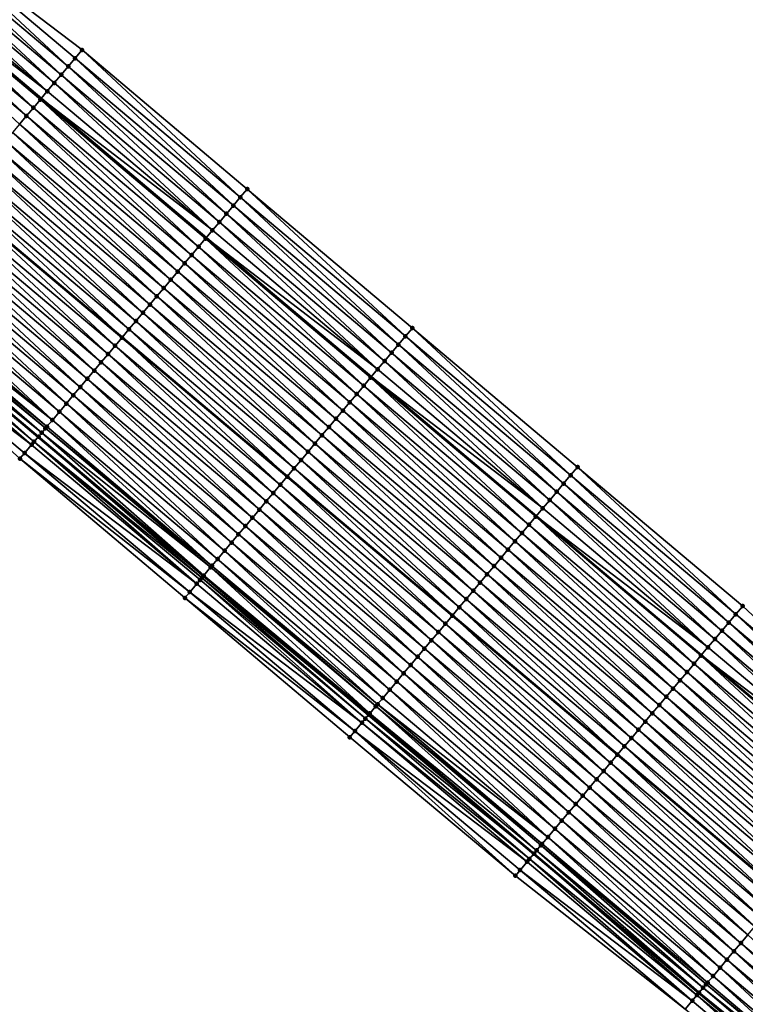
# Model space of a CAD drawing. Header units: feet. Extents: x 2010743 to 2022806, y 818705 to 837694.
# Tile 33 of 256: x 2016692 to 2016759, y 819268 to 819359. Entities that reach past the tile are written whole.
import ezdxf

# ---------------------------------------------------------------- set-up
doc = ezdxf.new("R2010")
doc.units = ezdxf.units.FT
doc.header["$MEASUREMENT"] = 0
for name, color, linetype, lineweight in [('EP_Travel Lane', 172, 'Continuous', 53), ('Road Shots', 141, 'Continuous', 100), ('STRIPING', 60, 'Continuous', 53)]:
    doc.layers.add(name, color=color, linetype=linetype, lineweight=lineweight)
doc.layers.add('I-77-MM17-21_NB-Surface-Border', color=7, linetype='Continuous')
doc.layers.add('I-77-MM17-21_NB-Surface-TIN', color=7, linetype='Continuous')

msp = doc.modelspace()

# ---------------------------------------------------------------- linework, layer by layer
at = {"layer": 'EP_Travel Lane'}
for points in [[(2016617.298, 819416.361, 270.948), (2016632.581, 819403.462, 271.175), (2016647.863, 819390.563, 271.422), (2016663.136, 819377.672, 271.679), (2016678.418, 819364.773, 271.956), (2016693.7, 819351.873, 272.204), (2016708.982, 819338.974, 272.454), (2016724.264, 819326.074, 272.699), (2016739.546, 819313.175, 272.955), (2016754.828, 819300.276, 273.212), (2016770.111, 819287.376, 273.454), (2016785.393, 819274.477, 273.7), (2016800.675, 819261.578, 273.981), (2016815.961, 819248.686, 274.24)], [(2016616.96, 819384.962, 271.545), (2016632.242, 819372.063, 271.776), (2016647.54, 819359.162, 272.015), (2016662.835, 819346.279, 272.289), (2016678.13, 819333.396, 272.548), (2016693.426, 819320.512, 272.799), (2016708.722, 819307.629, 273.049), (2016724.017, 819294.745, 273.292), (2016739.313, 819281.862, 273.541), (2016754.609, 819268.978, 273.791), (2016769.904, 819256.095, 274.059), (2016785.199, 819243.212, 274.329), (2016800.497, 819230.328, 274.593), (2016815.794, 819217.447, 274.84)]]:
    msp.add_polyline3d(points, dxfattribs=at)
at = {"layer": 'I-77-MM17-21_NB-Surface-Border', "color": 3, "linetype": 'Continuous', "lineweight": -3}
for points in [[(2016603.842, 819431.423, 270.643), (2016619.77, 819419.288, 270.878), (2016635.052, 819406.389, 271.109), (2016650.335, 819393.49, 271.349), (2016665.61, 819380.608, 271.608), (2016681.549, 819368.489, 271.884), (2016697.49, 819356.37, 272.089), (2016712.785, 819343.487, 272.319), (2016728.081, 819330.604, 272.6), (2016743.376, 819317.72, 272.836), (2016758.672, 819304.837, 273.1), (2016773.323, 819291.189, 273.375), (2016788.619, 819278.305, 273.608), (2016803.27, 819264.657, 273.914), (2016818.564, 819251.776, 274.175)], [(2016814.563, 819215.985, 274.785), (2016799.544, 819229.197, 274.561), (2016783.892, 819241.659, 274.277), (2016768.574, 819254.515, 274), (2016753.349, 819267.482, 273.717), (2016737.615, 819279.844, 273.444), (2016722.278, 819292.678, 273.197), (2016707.009, 819305.593, 272.968), (2016691.733, 819318.5, 272.715), (2016676.871, 819331.899, 272.474), (2016661.241, 819344.385, 272.209), (2016646.178, 819357.543, 271.931), (2016631.138, 819370.753, 271.706), (2016615.922, 819383.732, 271.508)]]:
    msp.add_polyline3d(points, dxfattribs=at)
at = {"layer": 'I-77-MM17-21_NB-Surface-TIN', "color": 128, "linetype": 'Continuous', "lineweight": -3}
for points in [[(2016696.201, 819354.841, 272.133), (2016681.549, 819368.489, 271.884), (2016680.905, 819367.725, 271.903)], [(2016696.201, 819354.841, 272.133), (2016696.845, 819355.606, 272.111), (2016681.549, 819368.489, 271.884)], [(2016696.845, 819355.606, 272.111), (2016697.49, 819356.37, 272.089), (2016681.549, 819368.489, 271.884)], [(2016695.556, 819354.076, 272.154), (2016680.905, 819367.725, 271.903), (2016680.261, 819366.96, 271.922)], [(2016695.556, 819354.076, 272.154), (2016696.201, 819354.841, 272.133), (2016680.905, 819367.725, 271.903)], [(2016694.912, 819353.312, 272.175), (2016680.261, 819366.96, 271.922), (2016679.616, 819366.195, 271.939)], [(2016694.912, 819353.312, 272.175), (2016695.556, 819354.076, 272.154), (2016680.261, 819366.96, 271.922)], [(2016694.267, 819352.547, 272.194), (2016679.616, 819366.195, 271.939), (2016678.972, 819365.43, 271.953)], [(2016694.267, 819352.547, 272.194), (2016694.912, 819353.312, 272.175), (2016679.616, 819366.195, 271.939)], [(2016678.328, 819364.666, 271.956), (2016693.7, 819351.873, 272.204), (2016678.418, 819364.773, 271.956)], [(2016694.267, 819352.547, 272.194), (2016678.972, 819365.43, 271.953), (2016678.418, 819364.773, 271.956)], [(2016694.267, 819352.547, 272.194), (2016678.418, 819364.773, 271.956), (2016693.7, 819351.873, 272.204)], [(2016692.334, 819350.253, 272.232), (2016677.683, 819363.901, 271.968), (2016677.039, 819363.136, 271.986)], [(2016692.979, 819351.017, 272.214), (2016678.328, 819364.666, 271.956), (2016677.683, 819363.901, 271.968)], [(2016692.334, 819350.253, 272.232), (2016692.979, 819351.017, 272.214), (2016677.683, 819363.901, 271.968)], [(2016693.623, 819351.782, 272.206), (2016693.7, 819351.873, 272.204), (2016678.328, 819364.666, 271.956)], [(2016692.979, 819351.017, 272.214), (2016693.623, 819351.782, 272.206), (2016678.328, 819364.666, 271.956)], [(2016691.69, 819349.488, 272.245), (2016692.334, 819350.253, 272.232), (2016677.039, 819363.136, 271.986)], [(2016711.497, 819341.957, 272.36), (2016696.845, 819355.606, 272.111), (2016696.201, 819354.841, 272.133)], [(2016712.141, 819342.722, 272.337), (2016697.49, 819356.37, 272.089), (2016696.845, 819355.606, 272.111)], [(2016711.497, 819341.957, 272.36), (2016712.141, 819342.722, 272.337), (2016696.845, 819355.606, 272.111)], [(2016712.141, 819342.722, 272.337), (2016712.785, 819343.487, 272.319), (2016697.49, 819356.37, 272.089)], [(2016710.852, 819341.193, 272.385), (2016696.201, 819354.841, 272.133), (2016695.556, 819354.076, 272.154)], [(2016710.852, 819341.193, 272.385), (2016711.497, 819341.957, 272.36), (2016696.201, 819354.841, 272.133)], [(2016710.208, 819340.428, 272.412), (2016695.556, 819354.076, 272.154), (2016694.912, 819353.312, 272.175)], [(2016710.208, 819340.428, 272.412), (2016710.852, 819341.193, 272.385), (2016695.556, 819354.076, 272.154)], [(2016709.563, 819339.664, 272.442), (2016694.912, 819353.312, 272.175), (2016694.267, 819352.547, 272.194)], [(2016709.563, 819339.664, 272.442), (2016710.208, 819340.428, 272.412), (2016694.912, 819353.312, 272.175)], [(2016709.563, 819339.664, 272.442), (2016694.267, 819352.547, 272.194), (2016693.7, 819351.873, 272.204)], [(2016707.63, 819337.369, 272.486), (2016692.979, 819351.017, 272.214), (2016692.334, 819350.253, 272.232)], [(2016708.274, 819338.134, 272.469), (2016693.623, 819351.782, 272.206), (2016692.979, 819351.017, 272.214)], [(2016707.63, 819337.369, 272.486), (2016708.274, 819338.134, 272.469), (2016692.979, 819351.017, 272.214)], [(2016693.623, 819351.782, 272.206), (2016708.982, 819338.974, 272.454), (2016693.7, 819351.873, 272.204)], [(2016708.919, 819338.899, 272.456), (2016708.982, 819338.974, 272.454), (2016693.623, 819351.782, 272.206)], [(2016708.274, 819338.134, 272.469), (2016708.919, 819338.899, 272.456), (2016693.623, 819351.782, 272.206)], [(2016709.563, 819339.664, 272.442), (2016693.7, 819351.873, 272.204), (2016708.982, 819338.974, 272.454)], [(2016706.986, 819336.605, 272.5), (2016692.334, 819350.253, 272.232), (2016691.69, 819349.488, 272.245)], [(2016706.986, 819336.605, 272.5), (2016707.63, 819337.369, 272.486), (2016692.334, 819350.253, 272.232)], [(2016706.341, 819335.84, 272.518), (2016691.69, 819349.488, 272.245), (2016691.046, 819348.723, 272.264)], [(2016706.341, 819335.84, 272.518), (2016706.986, 819336.605, 272.5), (2016691.69, 819349.488, 272.245)], [(2016705.697, 819335.075, 272.537), (2016691.046, 819348.723, 272.264), (2016690.401, 819347.959, 272.283)], [(2016705.697, 819335.075, 272.537), (2016706.341, 819335.84, 272.518), (2016691.046, 819348.723, 272.264)], [(2016705.052, 819334.311, 272.552), (2016690.401, 819347.959, 272.283), (2016689.757, 819347.194, 272.3)], [(2016705.052, 819334.311, 272.552), (2016705.697, 819335.075, 272.537), (2016690.401, 819347.959, 272.283)], [(2016703.764, 819332.781, 272.582), (2016689.113, 819346.429, 272.315), (2016688.468, 819345.665, 272.332)], [(2016704.408, 819333.546, 272.567), (2016689.757, 819347.194, 272.3), (2016689.113, 819346.429, 272.315)], [(2016703.764, 819332.781, 272.582), (2016704.408, 819333.546, 272.567), (2016689.113, 819346.429, 272.315)], [(2016704.408, 819333.546, 272.567), (2016705.052, 819334.311, 272.552), (2016689.757, 819347.194, 272.3)], [(2016703.119, 819332.016, 272.595), (2016688.468, 819345.665, 272.332), (2016687.824, 819344.9, 272.347)], [(2016703.119, 819332.016, 272.595), (2016703.764, 819332.781, 272.582), (2016688.468, 819345.665, 272.332)], [(2016702.475, 819331.252, 272.613), (2016687.824, 819344.9, 272.347), (2016687.179, 819344.135, 272.366)], [(2016702.475, 819331.252, 272.613), (2016703.119, 819332.016, 272.595), (2016687.824, 819344.9, 272.347)], [(2016701.831, 819330.487, 272.626), (2016687.179, 819344.135, 272.366), (2016686.535, 819343.37, 272.381)], [(2016701.831, 819330.487, 272.626), (2016702.475, 819331.252, 272.613), (2016687.179, 819344.135, 272.366)], [(2016686.535, 819343.37, 272.381), (2016685.891, 819342.606, 272.383), (2016701.186, 819329.722, 272.626)], [(2016701.831, 819330.487, 272.626), (2016686.535, 819343.37, 272.381), (2016701.186, 819329.722, 272.626)], [(2016727.436, 819329.839, 272.616), (2016712.785, 819343.487, 272.319), (2016712.141, 819342.722, 272.337)], [(2016727.436, 819329.839, 272.616), (2016728.081, 819330.604, 272.6), (2016712.785, 819343.487, 272.319)], [(2016700.542, 819328.957, 272.65), (2016685.891, 819342.606, 272.383), (2016685.246, 819341.841, 272.403)], [(2016700.542, 819328.957, 272.65), (2016701.186, 819329.722, 272.626), (2016685.891, 819342.606, 272.383)], [(2016726.148, 819328.31, 272.653), (2016711.497, 819341.957, 272.36), (2016710.852, 819341.193, 272.385)], [(2016726.792, 819329.074, 272.635), (2016712.141, 819342.722, 272.337), (2016711.497, 819341.957, 272.36)], [(2016726.148, 819328.31, 272.653), (2016726.792, 819329.074, 272.635), (2016711.497, 819341.957, 272.36)], [(2016726.792, 819329.074, 272.635), (2016727.436, 819329.839, 272.616), (2016712.141, 819342.722, 272.337)], [(2016699.253, 819327.428, 272.677), (2016684.602, 819341.076, 272.416), (2016683.958, 819340.311, 272.428)], [(2016699.898, 819328.193, 272.665), (2016685.246, 819341.841, 272.403), (2016684.602, 819341.076, 272.416)], [(2016699.253, 819327.428, 272.677), (2016699.898, 819328.193, 272.665), (2016684.602, 819341.076, 272.416)], [(2016699.898, 819328.193, 272.665), (2016700.542, 819328.957, 272.65), (2016685.246, 819341.841, 272.403)], [(2016725.503, 819327.545, 272.671), (2016710.852, 819341.193, 272.385), (2016710.208, 819340.428, 272.412)], [(2016725.503, 819327.545, 272.671), (2016726.148, 819328.31, 272.653), (2016710.852, 819341.193, 272.385)], [(2016698.609, 819326.663, 272.695), (2016683.958, 819340.311, 272.428), (2016683.313, 819339.547, 272.444)], [(2016698.609, 819326.663, 272.695), (2016699.253, 819327.428, 272.677), (2016683.958, 819340.311, 272.428)], [(2016724.859, 819326.78, 272.689), (2016710.208, 819340.428, 272.412), (2016709.563, 819339.664, 272.442)], [(2016724.859, 819326.78, 272.689), (2016725.503, 819327.545, 272.671), (2016710.208, 819340.428, 272.412)], [(2016697.965, 819325.899, 272.708), (2016683.313, 819339.547, 272.444), (2016682.669, 819338.782, 272.46)], [(2016697.965, 819325.899, 272.708), (2016698.609, 819326.663, 272.695), (2016683.313, 819339.547, 272.444)], [(2016724.859, 819326.78, 272.689), (2016709.563, 819339.664, 272.442), (2016708.982, 819338.974, 272.454)], [(2016697.32, 819325.134, 272.722), (2016682.669, 819338.782, 272.46), (2016682.025, 819338.017, 272.472)], [(2016697.32, 819325.134, 272.722), (2016697.965, 819325.899, 272.708), (2016682.669, 819338.782, 272.46)], [(2016723.57, 819325.251, 272.717), (2016708.919, 819338.899, 272.456), (2016708.274, 819338.134, 272.469)], [(2016708.919, 819338.899, 272.456), (2016724.264, 819326.074, 272.699), (2016708.982, 819338.974, 272.454)], [(2016724.214, 819326.015, 272.7), (2016724.264, 819326.074, 272.699), (2016708.919, 819338.899, 272.456)], [(2016723.57, 819325.251, 272.717), (2016724.214, 819326.015, 272.7), (2016708.919, 819338.899, 272.456)], [(2016724.859, 819326.78, 272.689), (2016708.982, 819338.974, 272.454), (2016724.264, 819326.074, 272.699)], [(2016696.676, 819324.369, 272.735), (2016682.025, 819338.017, 272.472), (2016681.38, 819337.253, 272.485)], [(2016696.676, 819324.369, 272.735), (2016697.32, 819325.134, 272.722), (2016682.025, 819338.017, 272.472)], [(2016722.281, 819323.721, 272.745), (2016707.63, 819337.369, 272.486), (2016706.986, 819336.605, 272.5)], [(2016722.926, 819324.486, 272.731), (2016708.274, 819338.134, 272.469), (2016707.63, 819337.369, 272.486)], [(2016722.281, 819323.721, 272.745), (2016722.926, 819324.486, 272.731), (2016707.63, 819337.369, 272.486)], [(2016722.926, 819324.486, 272.731), (2016723.57, 819325.251, 272.717), (2016708.274, 819338.134, 272.469)], [(2016695.387, 819322.84, 272.762), (2016680.736, 819336.488, 272.496), (2016680.092, 819335.723, 272.508)], [(2016696.031, 819323.604, 272.75), (2016681.38, 819337.253, 272.485), (2016680.736, 819336.488, 272.496)], [(2016695.387, 819322.84, 272.762), (2016696.031, 819323.604, 272.75), (2016680.736, 819336.488, 272.496)], [(2016696.031, 819323.604, 272.75), (2016696.676, 819324.369, 272.735), (2016681.38, 819337.253, 272.485)], [(2016721.637, 819322.957, 272.761), (2016706.986, 819336.605, 272.5), (2016706.341, 819335.84, 272.518)], [(2016721.637, 819322.957, 272.761), (2016722.281, 819323.721, 272.745), (2016706.986, 819336.605, 272.5)], [(2016694.743, 819322.075, 272.784), (2016680.092, 819335.723, 272.508), (2016679.447, 819334.958, 272.532)], [(2016694.743, 819322.075, 272.784), (2016695.387, 819322.84, 272.762), (2016680.092, 819335.723, 272.508)], [(2016720.993, 819322.192, 272.779), (2016706.341, 819335.84, 272.518), (2016705.697, 819335.075, 272.537)], [(2016720.993, 819322.192, 272.779), (2016721.637, 819322.957, 272.761), (2016706.341, 819335.84, 272.518)], [(2016694.743, 819322.075, 272.784), (2016679.447, 819334.958, 272.532), (2016678.993, 819334.419, 272.548)], [(2016720.348, 819321.427, 272.794), (2016705.697, 819335.075, 272.537), (2016705.052, 819334.311, 272.552)], [(2016720.348, 819321.427, 272.794), (2016720.993, 819322.192, 272.779), (2016705.697, 819335.075, 272.537)], [(2016693.755, 819320.903, 272.806), (2016678.634, 819333.994, 272.55), (2016678.159, 819333.429, 272.548)], [(2016694.098, 819321.31, 272.805), (2016678.803, 819334.194, 272.549), (2016678.634, 819333.994, 272.55)], [(2016693.755, 819320.903, 272.806), (2016694.098, 819321.31, 272.805), (2016678.634, 819333.994, 272.55)], [(2016694.232, 819321.469, 272.803), (2016678.993, 819334.419, 272.548), (2016678.803, 819334.194, 272.549)], [(2016694.098, 819321.31, 272.805), (2016694.232, 819321.469, 272.803), (2016678.803, 819334.194, 272.549)], [(2016694.232, 819321.469, 272.803), (2016694.743, 819322.075, 272.784), (2016678.993, 819334.419, 272.548)], [(2016719.704, 819320.662, 272.807), (2016705.052, 819334.311, 272.552), (2016704.408, 819333.546, 272.567)], [(2016719.704, 819320.662, 272.807), (2016720.348, 819321.427, 272.794), (2016705.052, 819334.311, 272.552)], [(2016692.81, 819319.78, 272.773), (2016677.686, 819332.868, 272.535), (2016677.515, 819332.664, 272.522)], [(2016693.044, 819320.058, 272.796), (2016678.13, 819333.396, 272.548), (2016677.686, 819332.868, 272.535)], [(2016692.81, 819319.78, 272.773), (2016693.044, 819320.058, 272.796), (2016677.686, 819332.868, 272.535)], [(2016693.454, 819320.545, 272.799), (2016678.159, 819333.429, 272.548), (2016678.13, 819333.396, 272.548)], [(2016693.454, 819320.545, 272.799), (2016678.13, 819333.396, 272.548), (2016693.426, 819320.512, 272.799)], [(2016693.044, 819320.058, 272.796), (2016693.426, 819320.512, 272.799), (2016678.13, 819333.396, 272.548)], [(2016693.454, 819320.545, 272.799), (2016693.755, 819320.903, 272.806), (2016678.159, 819333.429, 272.548)], [(2016718.415, 819319.133, 272.834), (2016703.764, 819332.781, 272.582), (2016703.119, 819332.016, 272.595)], [(2016719.059, 819319.898, 272.823), (2016704.408, 819333.546, 272.567), (2016703.764, 819332.781, 272.582)], [(2016718.415, 819319.133, 272.834), (2016719.059, 819319.898, 272.823), (2016703.764, 819332.781, 272.582)], [(2016719.059, 819319.898, 272.823), (2016719.704, 819320.662, 272.807), (2016704.408, 819333.546, 272.567)], [(2016692.81, 819319.78, 272.773), (2016677.515, 819332.664, 272.522), (2016676.871, 819331.899, 272.474)], [(2016691.733, 819318.5, 272.715), (2016692.166, 819319.015, 272.733), (2016676.871, 819331.899, 272.474)], [(2016692.166, 819319.015, 272.733), (2016692.81, 819319.78, 272.773), (2016676.871, 819331.899, 272.474)], [(2016717.771, 819318.368, 272.851), (2016703.119, 819332.016, 272.595), (2016702.475, 819331.252, 272.613)], [(2016717.771, 819318.368, 272.851), (2016718.415, 819319.133, 272.834), (2016703.119, 819332.016, 272.595)], [(2016717.126, 819317.603, 272.864), (2016702.475, 819331.252, 272.613), (2016701.831, 819330.487, 272.626)], [(2016717.126, 819317.603, 272.864), (2016717.771, 819318.368, 272.851), (2016702.475, 819331.252, 272.613)], [(2016701.831, 819330.487, 272.626), (2016701.186, 819329.722, 272.626), (2016716.482, 819316.839, 272.866)], [(2016717.126, 819317.603, 272.864), (2016701.831, 819330.487, 272.626), (2016716.482, 819316.839, 272.866)], [(2016742.732, 819316.955, 272.857), (2016728.081, 819330.604, 272.6), (2016727.436, 819329.839, 272.616)], [(2016742.732, 819316.955, 272.857), (2016743.376, 819317.72, 272.836), (2016728.081, 819330.604, 272.6)], [(2016715.838, 819316.074, 272.883), (2016701.186, 819329.722, 272.626), (2016700.542, 819328.957, 272.65)], [(2016715.838, 819316.074, 272.883), (2016716.482, 819316.839, 272.866), (2016701.186, 819329.722, 272.626)], [(2016742.088, 819316.191, 272.876), (2016727.436, 819329.839, 272.616), (2016726.792, 819329.074, 272.635)], [(2016742.088, 819316.191, 272.876), (2016742.732, 819316.955, 272.857), (2016727.436, 819329.839, 272.616)], [(2016714.549, 819314.544, 272.909), (2016699.898, 819328.193, 272.665), (2016699.253, 819327.428, 272.677)], [(2016715.193, 819315.309, 272.896), (2016700.542, 819328.957, 272.65), (2016699.898, 819328.193, 272.665)], [(2016714.549, 819314.544, 272.909), (2016715.193, 819315.309, 272.896), (2016699.898, 819328.193, 272.665)], [(2016715.193, 819315.309, 272.896), (2016715.838, 819316.074, 272.883), (2016700.542, 819328.957, 272.65)], [(2016740.799, 819314.661, 272.919), (2016726.148, 819328.31, 272.653), (2016725.503, 819327.545, 272.671)], [(2016741.443, 819315.426, 272.896), (2016726.792, 819329.074, 272.635), (2016726.148, 819328.31, 272.653)], [(2016740.799, 819314.661, 272.919), (2016741.443, 819315.426, 272.896), (2016726.148, 819328.31, 272.653)], [(2016741.443, 819315.426, 272.896), (2016742.088, 819316.191, 272.876), (2016726.792, 819329.074, 272.635)], [(2016713.905, 819313.78, 272.926), (2016699.253, 819327.428, 272.677), (2016698.609, 819326.663, 272.695)], [(2016713.905, 819313.78, 272.926), (2016714.549, 819314.544, 272.909), (2016699.253, 819327.428, 272.677)], [(2016740.154, 819313.897, 272.94), (2016725.503, 819327.545, 272.671), (2016724.859, 819326.78, 272.689)], [(2016740.154, 819313.897, 272.94), (2016740.799, 819314.661, 272.919), (2016725.503, 819327.545, 272.671)], [(2016713.26, 819313.015, 272.941), (2016698.609, 819326.663, 272.695), (2016697.965, 819325.899, 272.708)], [(2016713.26, 819313.015, 272.941), (2016713.905, 819313.78, 272.926), (2016698.609, 819326.663, 272.695)], [(2016740.154, 819313.897, 272.94), (2016724.859, 819326.78, 272.689), (2016724.264, 819326.074, 272.699)], [(2016712.616, 819312.25, 272.956), (2016697.965, 819325.899, 272.708), (2016697.32, 819325.134, 272.722)], [(2016712.616, 819312.25, 272.956), (2016713.26, 819313.015, 272.941), (2016697.965, 819325.899, 272.708)], [(2016738.866, 819312.367, 272.973), (2016724.214, 819326.015, 272.7), (2016723.57, 819325.251, 272.717)], [(2016724.214, 819326.015, 272.7), (2016739.546, 819313.175, 272.955), (2016724.264, 819326.074, 272.699)], [(2016739.51, 819313.132, 272.955), (2016739.546, 819313.175, 272.955), (2016724.214, 819326.015, 272.7)], [(2016738.866, 819312.367, 272.973), (2016739.51, 819313.132, 272.955), (2016724.214, 819326.015, 272.7)], [(2016740.154, 819313.897, 272.94), (2016724.264, 819326.074, 272.699), (2016739.546, 819313.175, 272.955)], [(2016711.972, 819311.486, 272.971), (2016697.32, 819325.134, 272.722), (2016696.676, 819324.369, 272.735)], [(2016711.972, 819311.486, 272.971), (2016712.616, 819312.25, 272.956), (2016697.32, 819325.134, 272.722)], [(2016738.221, 819311.603, 272.991), (2016723.57, 819325.251, 272.717), (2016722.926, 819324.486, 272.731)], [(2016738.221, 819311.603, 272.991), (2016738.866, 819312.367, 272.973), (2016723.57, 819325.251, 272.717)], [(2016711.327, 819310.721, 272.985), (2016696.676, 819324.369, 272.735), (2016696.031, 819323.604, 272.75)], [(2016711.327, 819310.721, 272.985), (2016711.972, 819311.486, 272.971), (2016696.676, 819324.369, 272.735)], [(2016736.932, 819310.073, 273.025), (2016722.281, 819323.721, 272.745), (2016721.637, 819322.957, 272.761)], [(2016737.577, 819310.838, 273.008), (2016722.926, 819324.486, 272.731), (2016722.281, 819323.721, 272.745)], [(2016736.932, 819310.073, 273.025), (2016737.577, 819310.838, 273.008), (2016722.281, 819323.721, 272.745)], [(2016737.577, 819310.838, 273.008), (2016738.221, 819311.603, 272.991), (2016722.926, 819324.486, 272.731)], [(2016710.038, 819309.192, 273.023), (2016695.387, 819322.84, 272.762), (2016694.743, 819322.075, 272.784)], [(2016710.683, 819309.956, 272.999), (2016696.031, 819323.604, 272.75), (2016695.387, 819322.84, 272.762)], [(2016710.038, 819309.192, 273.023), (2016710.683, 819309.956, 272.999), (2016695.387, 819322.84, 272.762)], [(2016710.683, 819309.956, 272.999), (2016711.327, 819310.721, 272.985), (2016696.031, 819323.604, 272.75)], [(2016736.288, 819309.309, 273.044), (2016721.637, 819322.957, 272.761), (2016720.993, 819322.192, 272.779)], [(2016736.288, 819309.309, 273.044), (2016736.932, 819310.073, 273.025), (2016721.637, 819322.957, 272.761)], [(2016709.52, 819308.577, 273.043), (2016694.743, 819322.075, 272.784), (2016694.232, 819321.469, 272.803)], [(2016709.52, 819308.577, 273.043), (2016710.038, 819309.192, 273.023), (2016694.743, 819322.075, 272.784)], [(2016735.644, 819308.544, 273.058), (2016720.993, 819322.192, 272.779), (2016720.348, 819321.427, 272.794)], [(2016735.644, 819308.544, 273.058), (2016736.288, 819309.309, 273.044), (2016720.993, 819322.192, 272.779)], [(2016708.75, 819307.662, 273.049), (2016693.755, 819320.903, 272.806), (2016693.454, 819320.545, 272.799)], [(2016709.394, 819308.427, 273.044), (2016694.098, 819321.31, 272.805), (2016693.755, 819320.903, 272.806)], [(2016708.75, 819307.662, 273.049), (2016709.394, 819308.427, 273.044), (2016693.755, 819320.903, 272.806)], [(2016709.52, 819308.577, 273.043), (2016694.232, 819321.469, 272.803), (2016694.098, 819321.31, 272.805)], [(2016709.394, 819308.427, 273.044), (2016709.52, 819308.577, 273.043), (2016694.098, 819321.31, 272.805)], [(2016734.999, 819307.779, 273.072), (2016720.348, 819321.427, 272.794), (2016719.704, 819320.662, 272.807)], [(2016734.999, 819307.779, 273.072), (2016735.644, 819308.544, 273.058), (2016720.348, 819321.427, 272.794)], [(2016708.106, 819306.897, 273.018), (2016693.044, 819320.058, 272.796), (2016692.81, 819319.78, 272.773)], [(2016708.58, 819307.46, 273.051), (2016693.426, 819320.512, 272.799), (2016693.044, 819320.058, 272.796)], [(2016708.106, 819306.897, 273.018), (2016708.41, 819307.258, 273.047), (2016693.044, 819320.058, 272.796)], [(2016708.41, 819307.258, 273.047), (2016708.58, 819307.46, 273.051), (2016693.044, 819320.058, 272.796)], [(2016693.454, 819320.545, 272.799), (2016693.426, 819320.512, 272.799), (2016708.722, 819307.629, 273.049)], [(2016708.58, 819307.46, 273.051), (2016708.722, 819307.629, 273.049), (2016693.426, 819320.512, 272.799)], [(2016708.75, 819307.662, 273.049), (2016693.454, 819320.545, 272.799), (2016708.722, 819307.629, 273.049)], [(2016734.355, 819307.014, 273.087), (2016719.704, 819320.662, 272.807), (2016719.059, 819319.898, 272.823)], [(2016734.355, 819307.014, 273.087), (2016734.999, 819307.779, 273.072), (2016719.704, 819320.662, 272.807)], [(2016708.106, 819306.897, 273.018), (2016692.81, 819319.78, 272.773), (2016692.166, 819319.015, 272.733)], [(2016733.066, 819305.485, 273.115), (2016718.415, 819319.133, 272.834), (2016717.771, 819318.368, 272.851)], [(2016733.711, 819306.25, 273.099), (2016719.059, 819319.898, 272.823), (2016718.415, 819319.133, 272.834)], [(2016733.066, 819305.485, 273.115), (2016733.711, 819306.25, 273.099), (2016718.415, 819319.133, 272.834)], [(2016733.711, 819306.25, 273.099), (2016734.355, 819307.014, 273.087), (2016719.059, 819319.898, 272.823)], [(2016707.462, 819306.132, 272.985), (2016692.166, 819319.015, 272.733), (2016691.733, 819318.5, 272.715)], [(2016707.009, 819305.593, 272.968), (2016707.462, 819306.132, 272.985), (2016691.733, 819318.5, 272.715)], [(2016707.462, 819306.132, 272.985), (2016708.106, 819306.897, 273.018), (2016692.166, 819319.015, 272.733)], [(2016732.422, 819304.72, 273.127), (2016717.771, 819318.368, 272.851), (2016717.126, 819317.603, 272.864)], [(2016732.422, 819304.72, 273.127), (2016733.066, 819305.485, 273.115), (2016717.771, 819318.368, 272.851)], [(2016717.126, 819317.603, 272.864), (2016716.482, 819316.839, 272.866), (2016731.778, 819303.955, 273.13)], [(2016732.422, 819304.72, 273.127), (2016717.126, 819317.603, 272.864), (2016731.778, 819303.955, 273.13)], [(2016758.028, 819304.072, 273.116), (2016743.376, 819317.72, 272.836), (2016742.732, 819316.955, 272.857)], [(2016758.028, 819304.072, 273.116), (2016758.672, 819304.837, 273.1), (2016743.376, 819317.72, 272.836)], [(2016731.133, 819303.191, 273.148), (2016716.482, 819316.839, 272.866), (2016715.838, 819316.074, 272.883)], [(2016731.133, 819303.191, 273.148), (2016731.778, 819303.955, 273.13), (2016716.482, 819316.839, 272.866)], [(2016757.383, 819303.307, 273.134), (2016742.732, 819316.955, 272.857), (2016742.088, 819316.191, 272.876)], [(2016757.383, 819303.307, 273.134), (2016758.028, 819304.072, 273.116), (2016742.732, 819316.955, 272.857)], [(2016730.489, 819302.426, 273.161), (2016715.838, 819316.074, 272.883), (2016715.193, 819315.309, 272.896)], [(2016730.489, 819302.426, 273.161), (2016731.133, 819303.191, 273.148), (2016715.838, 819316.074, 272.883)], [(2016756.094, 819301.778, 273.174), (2016741.443, 819315.426, 272.896), (2016740.799, 819314.661, 272.919)], [(2016756.739, 819302.543, 273.153), (2016742.088, 819316.191, 272.876), (2016741.443, 819315.426, 272.896)], [(2016756.094, 819301.778, 273.174), (2016756.739, 819302.543, 273.153), (2016741.443, 819315.426, 272.896)], [(2016756.739, 819302.543, 273.153), (2016757.383, 819303.307, 273.134), (2016742.088, 819316.191, 272.876)], [(2016729.2, 819300.896, 273.188), (2016714.549, 819314.544, 272.909), (2016713.905, 819313.78, 272.926)], [(2016729.845, 819301.661, 273.172), (2016715.193, 819315.309, 272.896), (2016714.549, 819314.544, 272.909)], [(2016729.2, 819300.896, 273.188), (2016729.845, 819301.661, 273.172), (2016714.549, 819314.544, 272.909)], [(2016729.845, 819301.661, 273.172), (2016730.489, 819302.426, 273.161), (2016715.193, 819315.309, 272.896)], [(2016755.45, 819301.013, 273.194), (2016740.799, 819314.661, 272.919), (2016740.154, 819313.897, 272.94)], [(2016755.45, 819301.013, 273.194), (2016756.094, 819301.778, 273.174), (2016740.799, 819314.661, 272.919)], [(2016728.556, 819300.132, 273.2), (2016713.905, 819313.78, 272.926), (2016713.26, 819313.015, 272.941)], [(2016728.556, 819300.132, 273.2), (2016729.2, 819300.896, 273.188), (2016713.905, 819313.78, 272.926)], [(2016755.45, 819301.013, 273.194), (2016740.154, 819313.897, 272.94), (2016739.546, 819313.175, 272.955)], [(2016727.911, 819299.367, 273.213), (2016713.26, 819313.015, 272.941), (2016712.616, 819312.25, 272.956)], [(2016727.911, 819299.367, 273.213), (2016728.556, 819300.132, 273.2), (2016713.26, 819313.015, 272.941)], [(2016754.161, 819299.484, 273.229), (2016739.51, 819313.132, 272.955), (2016738.866, 819312.367, 272.973)], [(2016739.51, 819313.132, 272.955), (2016754.828, 819300.276, 273.212), (2016739.546, 819313.175, 272.955)], [(2016754.806, 819300.249, 273.213), (2016754.828, 819300.276, 273.212), (2016739.51, 819313.132, 272.955)], [(2016754.161, 819299.484, 273.229), (2016754.806, 819300.249, 273.213), (2016739.51, 819313.132, 272.955)], [(2016755.45, 819301.013, 273.194), (2016739.546, 819313.175, 272.955), (2016754.828, 819300.276, 273.212)], [(2016727.267, 819298.602, 273.226), (2016712.616, 819312.25, 272.956), (2016711.972, 819311.486, 272.971)], [(2016727.267, 819298.602, 273.226), (2016727.911, 819299.367, 273.213), (2016712.616, 819312.25, 272.956)], [(2016753.517, 819298.719, 273.246), (2016738.866, 819312.367, 272.973), (2016738.221, 819311.603, 272.991)], [(2016753.517, 819298.719, 273.246), (2016754.161, 819299.484, 273.229), (2016738.866, 819312.367, 272.973)], [(2016726.623, 819297.838, 273.237), (2016711.972, 819311.486, 272.971), (2016711.327, 819310.721, 272.985)], [(2016726.623, 819297.838, 273.237), (2016727.267, 819298.602, 273.226), (2016711.972, 819311.486, 272.971)], [(2016752.228, 819297.19, 273.28), (2016737.577, 819310.838, 273.008), (2016736.932, 819310.073, 273.025)], [(2016752.872, 819297.955, 273.262), (2016738.221, 819311.603, 272.991), (2016737.577, 819310.838, 273.008)], [(2016752.228, 819297.19, 273.28), (2016752.872, 819297.955, 273.262), (2016737.577, 819310.838, 273.008)], [(2016752.872, 819297.955, 273.262), (2016753.517, 819298.719, 273.246), (2016738.221, 819311.603, 272.991)], [(2016725.334, 819296.308, 273.272), (2016710.683, 819309.956, 272.999), (2016710.038, 819309.192, 273.023)], [(2016725.978, 819297.073, 273.251), (2016711.327, 819310.721, 272.985), (2016710.683, 819309.956, 272.999)], [(2016725.334, 819296.308, 273.272), (2016725.978, 819297.073, 273.251), (2016710.683, 819309.956, 272.999)], [(2016725.978, 819297.073, 273.251), (2016726.623, 819297.838, 273.237), (2016711.327, 819310.721, 272.985)], [(2016751.584, 819296.425, 273.298), (2016736.932, 819310.073, 273.025), (2016736.288, 819309.309, 273.044)], [(2016751.584, 819296.425, 273.298), (2016752.228, 819297.19, 273.28), (2016736.932, 819310.073, 273.025)], [(2016724.854, 819295.738, 273.288), (2016710.038, 819309.192, 273.023), (2016709.52, 819308.577, 273.043)], [(2016724.854, 819295.738, 273.288), (2016725.334, 819296.308, 273.272), (2016710.038, 819309.192, 273.023)], [(2016750.939, 819295.66, 273.313), (2016736.288, 819309.309, 273.044), (2016735.644, 819308.544, 273.058)], [(2016750.939, 819295.66, 273.313), (2016751.584, 819296.425, 273.298), (2016736.288, 819309.309, 273.044)], [(2016724.133, 819294.882, 273.294), (2016709.394, 819308.427, 273.044), (2016708.75, 819307.662, 273.049)], [(2016724.69, 819295.543, 273.289), (2016709.52, 819308.577, 273.043), (2016709.394, 819308.427, 273.044)], [(2016724.133, 819294.882, 273.294), (2016724.69, 819295.543, 273.289), (2016709.394, 819308.427, 273.044)], [(2016724.69, 819295.543, 273.289), (2016724.854, 819295.738, 273.288), (2016709.52, 819308.577, 273.043)], [(2016750.295, 819294.896, 273.326), (2016735.644, 819308.544, 273.058), (2016734.999, 819307.779, 273.072)], [(2016750.295, 819294.896, 273.326), (2016750.939, 819295.66, 273.313), (2016735.644, 819308.544, 273.058)], [(2016723.402, 819294.013, 273.255), (2016708.41, 819307.258, 273.047), (2016708.106, 819306.897, 273.018)], [(2016723.736, 819294.412, 273.281), (2016708.58, 819307.46, 273.051), (2016708.41, 819307.258, 273.047)], [(2016723.402, 819294.013, 273.255), (2016723.736, 819294.412, 273.281), (2016708.41, 819307.258, 273.047)], [(2016708.58, 819307.46, 273.051), (2016724.017, 819294.745, 273.292), (2016708.722, 819307.629, 273.049)], [(2016723.736, 819294.412, 273.281), (2016724.017, 819294.745, 273.292), (2016708.58, 819307.46, 273.051)], [(2016724.045, 819294.779, 273.293), (2016708.75, 819307.662, 273.049), (2016708.722, 819307.629, 273.049)], [(2016724.045, 819294.779, 273.293), (2016708.722, 819307.629, 273.049), (2016724.017, 819294.745, 273.292)], [(2016724.045, 819294.779, 273.293), (2016724.133, 819294.882, 273.294), (2016708.75, 819307.662, 273.049)], [(2016749.651, 819294.131, 273.34), (2016734.999, 819307.779, 273.072), (2016734.355, 819307.014, 273.087)], [(2016749.651, 819294.131, 273.34), (2016750.295, 819294.896, 273.326), (2016734.999, 819307.779, 273.072)], [(2016723.402, 819294.013, 273.255), (2016708.106, 819306.897, 273.018), (2016707.462, 819306.132, 272.985)], [(2016749.006, 819293.366, 273.35), (2016734.355, 819307.014, 273.087), (2016733.711, 819306.25, 273.099)], [(2016749.006, 819293.366, 273.35), (2016749.651, 819294.131, 273.34), (2016734.355, 819307.014, 273.087)], [(2016722.758, 819293.248, 273.216), (2016707.462, 819306.132, 272.985), (2016707.009, 819305.593, 272.968)], [(2016722.278, 819292.678, 273.197), (2016722.758, 819293.248, 273.216), (2016707.009, 819305.593, 272.968)], [(2016722.758, 819293.248, 273.216), (2016723.402, 819294.013, 273.255), (2016707.462, 819306.132, 272.985)], [(2016747.717, 819291.837, 273.379), (2016733.066, 819305.485, 273.115), (2016732.422, 819304.72, 273.127)], [(2016748.362, 819292.602, 273.366), (2016733.711, 819306.25, 273.099), (2016733.066, 819305.485, 273.115)], [(2016747.717, 819291.837, 273.379), (2016748.362, 819292.602, 273.366), (2016733.066, 819305.485, 273.115)], [(2016748.362, 819292.602, 273.366), (2016749.006, 819293.366, 273.35), (2016733.711, 819306.25, 273.099)], [(2016732.422, 819304.72, 273.127), (2016731.778, 819303.955, 273.13), (2016747.073, 819291.072, 273.387)], [(2016747.717, 819291.837, 273.379), (2016732.422, 819304.72, 273.127), (2016747.073, 819291.072, 273.387)], [(2016773.323, 819291.189, 273.375), (2016758.672, 819304.837, 273.1), (2016758.028, 819304.072, 273.116)], [(2016746.429, 819290.307, 273.405), (2016731.778, 819303.955, 273.13), (2016731.133, 819303.191, 273.148)], [(2016746.429, 819290.307, 273.405), (2016747.073, 819291.072, 273.387), (2016731.778, 819303.955, 273.13)], [(2016772.679, 819290.424, 273.392), (2016758.028, 819304.072, 273.116), (2016757.383, 819303.307, 273.134)], [(2016772.679, 819290.424, 273.392), (2016773.323, 819291.189, 273.375), (2016758.028, 819304.072, 273.116)], [(2016745.784, 819289.543, 273.417), (2016731.133, 819303.191, 273.148), (2016730.489, 819302.426, 273.161)], [(2016745.784, 819289.543, 273.417), (2016746.429, 819290.307, 273.405), (2016731.133, 819303.191, 273.148)], [(2016772.034, 819289.659, 273.408), (2016757.383, 819303.307, 273.134), (2016756.739, 819302.543, 273.153)], [(2016772.034, 819289.659, 273.408), (2016772.679, 819290.424, 273.392), (2016757.383, 819303.307, 273.134)], [(2016745.14, 819288.778, 273.428), (2016730.489, 819302.426, 273.161), (2016729.845, 819301.661, 273.172)], [(2016745.14, 819288.778, 273.428), (2016745.784, 819289.543, 273.417), (2016730.489, 819302.426, 273.161)], [(2016770.746, 819288.13, 273.438), (2016756.094, 819301.778, 273.174), (2016755.45, 819301.013, 273.194)], [(2016771.39, 819288.895, 273.423), (2016756.739, 819302.543, 273.153), (2016756.094, 819301.778, 273.174)], [(2016770.746, 819288.13, 273.438), (2016771.39, 819288.895, 273.423), (2016756.094, 819301.778, 273.174)], [(2016771.39, 819288.895, 273.423), (2016772.034, 819289.659, 273.408), (2016756.739, 819302.543, 273.153)], [(2016743.851, 819287.248, 273.455), (2016729.2, 819300.896, 273.188), (2016728.556, 819300.132, 273.2)], [(2016744.496, 819288.013, 273.444), (2016729.845, 819301.661, 273.172), (2016729.2, 819300.896, 273.188)], [(2016743.851, 819287.248, 273.455), (2016744.496, 819288.013, 273.444), (2016729.2, 819300.896, 273.188)], [(2016744.496, 819288.013, 273.444), (2016745.14, 819288.778, 273.428), (2016729.845, 819301.661, 273.172)], [(2016770.746, 819288.13, 273.438), (2016755.45, 819301.013, 273.194), (2016754.828, 819300.276, 273.212)], [(2016743.207, 819286.484, 273.466), (2016728.556, 819300.132, 273.2), (2016727.911, 819299.367, 273.213)], [(2016743.207, 819286.484, 273.466), (2016743.851, 819287.248, 273.455), (2016728.556, 819300.132, 273.2)], [(2016769.457, 819286.601, 273.47), (2016754.806, 819300.249, 273.213), (2016754.161, 819299.484, 273.229)], [(2016754.806, 819300.249, 273.213), (2016770.111, 819287.376, 273.454), (2016754.828, 819300.276, 273.212)], [(2016770.101, 819287.365, 273.454), (2016770.111, 819287.376, 273.454), (2016754.806, 819300.249, 273.213)], [(2016769.457, 819286.601, 273.47), (2016770.101, 819287.365, 273.454), (2016754.806, 819300.249, 273.213)], [(2016770.746, 819288.13, 273.438), (2016754.828, 819300.276, 273.212), (2016770.111, 819287.376, 273.454)], [(2016742.563, 819285.719, 273.478), (2016727.911, 819299.367, 273.213), (2016727.267, 819298.602, 273.226)], [(2016742.563, 819285.719, 273.478), (2016743.207, 819286.484, 273.466), (2016727.911, 819299.367, 273.213)], [(2016768.812, 819285.836, 273.487), (2016754.161, 819299.484, 273.229), (2016753.517, 819298.719, 273.246)], [(2016768.812, 819285.836, 273.487), (2016769.457, 819286.601, 273.47), (2016754.161, 819299.484, 273.229)], [(2016741.918, 819284.954, 273.489), (2016727.267, 819298.602, 273.226), (2016726.623, 819297.838, 273.237)], [(2016741.918, 819284.954, 273.489), (2016742.563, 819285.719, 273.478), (2016727.267, 819298.602, 273.226)], [(2016768.168, 819285.071, 273.504), (2016753.517, 819298.719, 273.246), (2016752.872, 819297.955, 273.262)], [(2016768.168, 819285.071, 273.504), (2016768.812, 819285.836, 273.487), (2016753.517, 819298.719, 273.246)], [(2016741.274, 819284.189, 273.503), (2016726.623, 819297.838, 273.237), (2016725.978, 819297.073, 273.251)], [(2016741.274, 819284.189, 273.503), (2016741.918, 819284.954, 273.489), (2016726.623, 819297.838, 273.237)], [(2016766.879, 819283.542, 273.538), (2016752.228, 819297.19, 273.28), (2016751.584, 819296.425, 273.298)], [(2016767.524, 819284.306, 273.521), (2016752.872, 819297.955, 273.262), (2016752.228, 819297.19, 273.28)], [(2016766.879, 819283.542, 273.538), (2016767.524, 819284.306, 273.521), (2016752.228, 819297.19, 273.28)], [(2016767.524, 819284.306, 273.521), (2016768.168, 819285.071, 273.504), (2016752.872, 819297.955, 273.262)], [(2016740.63, 819283.425, 273.523), (2016725.334, 819296.308, 273.272), (2016724.854, 819295.738, 273.288)], [(2016740.63, 819283.425, 273.523), (2016725.978, 819297.073, 273.251), (2016725.334, 819296.308, 273.272)], [(2016740.63, 819283.425, 273.523), (2016741.274, 819284.189, 273.503), (2016725.978, 819297.073, 273.251)], [(2016766.235, 819282.777, 273.553), (2016751.584, 819296.425, 273.298), (2016750.939, 819295.66, 273.313)], [(2016766.235, 819282.777, 273.553), (2016766.879, 819283.542, 273.538), (2016751.584, 819296.425, 273.298)], [(2016739.588, 819282.189, 273.546), (2016724.69, 819295.543, 273.289), (2016724.133, 819294.882, 273.294)], [(2016740.094, 819282.79, 273.543), (2016724.854, 819295.738, 273.288), (2016724.69, 819295.543, 273.289)], [(2016739.588, 819282.189, 273.546), (2016739.985, 819282.66, 273.544), (2016724.69, 819295.543, 273.289)], [(2016739.985, 819282.66, 273.544), (2016740.094, 819282.79, 273.543), (2016724.69, 819295.543, 273.289)], [(2016740.094, 819282.79, 273.543), (2016740.63, 819283.425, 273.523), (2016724.854, 819295.738, 273.288)], [(2016765.591, 819282.012, 273.568), (2016750.939, 819295.66, 273.313), (2016750.295, 819294.896, 273.326)], [(2016765.591, 819282.012, 273.568), (2016766.235, 819282.777, 273.553), (2016750.939, 819295.66, 273.313)], [(2016738.922, 819281.398, 273.531), (2016723.736, 819294.412, 273.281), (2016723.402, 819294.013, 273.255)], [(2016723.736, 819294.412, 273.281), (2016739.313, 819281.862, 273.541), (2016724.017, 819294.745, 273.292)], [(2016738.922, 819281.398, 273.531), (2016739.313, 819281.862, 273.541), (2016723.736, 819294.412, 273.281)], [(2016739.341, 819281.895, 273.542), (2016724.045, 819294.779, 273.293), (2016724.017, 819294.745, 273.292)], [(2016739.341, 819281.895, 273.542), (2016724.017, 819294.745, 273.292), (2016739.313, 819281.862, 273.541)], [(2016739.341, 819281.895, 273.542), (2016724.133, 819294.882, 273.294), (2016724.045, 819294.779, 273.293)], [(2016739.341, 819281.895, 273.542), (2016739.588, 819282.189, 273.546), (2016724.133, 819294.882, 273.294)], [(2016764.946, 819281.248, 273.584), (2016750.295, 819294.896, 273.326), (2016749.651, 819294.131, 273.34)], [(2016764.946, 819281.248, 273.584), (2016765.591, 819282.012, 273.568), (2016750.295, 819294.896, 273.326)], [(2016738.697, 819281.13, 273.514), (2016723.402, 819294.013, 273.255), (2016722.758, 819293.248, 273.216)], [(2016738.697, 819281.13, 273.514), (2016738.922, 819281.398, 273.531), (2016723.402, 819294.013, 273.255)], [(2016764.302, 819280.483, 273.597), (2016749.651, 819294.131, 273.34), (2016749.006, 819293.366, 273.35)], [(2016764.302, 819280.483, 273.597), (2016764.946, 819281.248, 273.584), (2016749.651, 819294.131, 273.34)], [(2016737.615, 819279.844, 273.444), (2016722.758, 819293.248, 273.216), (2016722.278, 819292.678, 273.197)], [(2016737.615, 819279.844, 273.444), (2016738.053, 819280.365, 273.469), (2016722.758, 819293.248, 273.216)], [(2016738.053, 819280.365, 273.469), (2016738.697, 819281.13, 273.514), (2016722.758, 819293.248, 273.216)], [(2016763.013, 819278.953, 273.627), (2016748.362, 819292.602, 273.366), (2016747.717, 819291.837, 273.379)], [(2016763.657, 819279.718, 273.615), (2016749.006, 819293.366, 273.35), (2016748.362, 819292.602, 273.366)], [(2016763.013, 819278.953, 273.627), (2016763.657, 819279.718, 273.615), (2016748.362, 819292.602, 273.366)], [(2016763.657, 819279.718, 273.615), (2016764.302, 819280.483, 273.597), (2016749.006, 819293.366, 273.35)], [(2016747.717, 819291.837, 273.379), (2016747.073, 819291.072, 273.387), (2016762.369, 819278.189, 273.634)], [(2016763.013, 819278.953, 273.627), (2016747.717, 819291.837, 273.379), (2016762.369, 819278.189, 273.634)], [(2016761.724, 819277.424, 273.653), (2016747.073, 819291.072, 273.387), (2016746.429, 819290.307, 273.405)], [(2016761.724, 819277.424, 273.653), (2016762.369, 819278.189, 273.634), (2016747.073, 819291.072, 273.387)], [(2016761.08, 819276.659, 273.666), (2016746.429, 819290.307, 273.405), (2016745.784, 819289.543, 273.417)], [(2016761.08, 819276.659, 273.666), (2016761.724, 819277.424, 273.653), (2016746.429, 819290.307, 273.405)], [(2016760.436, 819275.894, 273.678), (2016745.784, 819289.543, 273.417), (2016745.14, 819288.778, 273.428)], [(2016760.436, 819275.894, 273.678), (2016761.08, 819276.659, 273.666), (2016745.784, 819289.543, 273.417)], [(2016759.791, 819275.13, 273.694), (2016745.14, 819288.778, 273.428), (2016744.496, 819288.013, 273.444)], [(2016759.791, 819275.13, 273.694), (2016760.436, 819275.894, 273.678), (2016745.14, 819288.778, 273.428)], [(2016758.503, 819273.6, 273.719), (2016743.851, 819287.248, 273.455), (2016743.207, 819286.484, 273.466)], [(2016759.147, 819274.365, 273.706), (2016744.496, 819288.013, 273.444), (2016743.851, 819287.248, 273.455)], [(2016758.503, 819273.6, 273.719), (2016759.147, 819274.365, 273.706), (2016743.851, 819287.248, 273.455)], [(2016759.147, 819274.365, 273.706), (2016759.791, 819275.13, 273.694), (2016744.496, 819288.013, 273.444)], [(2016757.858, 819272.836, 273.731), (2016743.207, 819286.484, 273.466), (2016742.563, 819285.719, 273.478)], [(2016757.858, 819272.836, 273.731), (2016758.503, 819273.6, 273.719), (2016743.207, 819286.484, 273.466)], [(2016757.214, 819272.071, 273.744), (2016742.563, 819285.719, 273.478), (2016741.918, 819284.954, 273.489)], [(2016757.214, 819272.071, 273.744), (2016757.858, 819272.836, 273.731), (2016742.563, 819285.719, 273.478)], [(2016756.57, 819271.306, 273.757), (2016741.918, 819284.954, 273.489), (2016741.274, 819284.189, 273.503)], [(2016756.57, 819271.306, 273.757), (2016757.214, 819272.071, 273.744), (2016741.918, 819284.954, 273.489)], [(2016755.925, 819270.541, 273.777), (2016741.274, 819284.189, 273.503), (2016740.63, 819283.425, 273.523)], [(2016755.925, 819270.541, 273.777), (2016756.57, 819271.306, 273.757), (2016741.274, 819284.189, 273.503)], [(2016755.007, 819269.452, 273.797), (2016739.985, 819282.66, 273.544), (2016739.588, 819282.189, 273.546)], [(2016755.281, 819269.777, 273.795), (2016740.094, 819282.79, 273.543), (2016739.985, 819282.66, 273.544)], [(2016755.007, 819269.452, 273.797), (2016755.281, 819269.777, 273.795), (2016739.985, 819282.66, 273.544)], [(2016755.411, 819269.932, 273.793), (2016740.63, 819283.425, 273.523), (2016740.094, 819282.79, 273.543)], [(2016755.281, 819269.777, 273.795), (2016755.411, 819269.932, 273.793), (2016740.094, 819282.79, 273.543)], [(2016755.411, 819269.932, 273.793), (2016755.925, 819270.541, 273.777), (2016740.63, 819283.425, 273.523)], [(2016754.436, 819268.774, 273.787), (2016739.313, 819281.862, 273.541), (2016738.922, 819281.398, 273.531)], [(2016754.637, 819269.012, 273.792), (2016739.341, 819281.895, 273.542), (2016739.313, 819281.862, 273.541)], [(2016754.637, 819269.012, 273.792), (2016739.313, 819281.862, 273.541), (2016754.609, 819268.978, 273.791)], [(2016754.436, 819268.774, 273.787), (2016754.609, 819268.978, 273.791), (2016739.313, 819281.862, 273.541)], [(2016754.637, 819269.012, 273.792), (2016739.588, 819282.189, 273.546), (2016739.341, 819281.895, 273.542)], [(2016754.637, 819269.012, 273.792), (2016755.007, 819269.452, 273.797), (2016739.588, 819282.189, 273.546)], [(2016753.993, 819268.247, 273.764), (2016738.697, 819281.13, 273.514), (2016738.053, 819280.365, 273.469)], [(2016753.993, 819268.247, 273.764), (2016738.922, 819281.398, 273.531), (2016738.697, 819281.13, 273.514)], [(2016753.993, 819268.247, 273.764), (2016754.436, 819268.774, 273.787), (2016738.922, 819281.398, 273.531)], [(2016753.349, 819267.482, 273.717), (2016738.053, 819280.365, 273.469), (2016737.615, 819279.844, 273.444)], [(2016753.349, 819267.482, 273.717), (2016753.993, 819268.247, 273.764), (2016738.053, 819280.365, 273.469)], [(2016773.798, 819260.717, 273.979), (2016759.147, 819274.365, 273.706), (2016758.503, 819273.6, 273.719)], [(2016773.154, 819259.952, 273.995), (2016758.503, 819273.6, 273.719), (2016757.858, 819272.836, 273.731)], [(2016773.154, 819259.952, 273.995), (2016773.798, 819260.717, 273.979), (2016758.503, 819273.6, 273.719)], [(2016772.509, 819259.188, 274.008), (2016757.858, 819272.836, 273.731), (2016757.214, 819272.071, 273.744)], [(2016772.509, 819259.188, 274.008), (2016773.154, 819259.952, 273.995), (2016757.858, 819272.836, 273.731)], [(2016771.865, 819258.423, 274.022), (2016757.214, 819272.071, 273.744), (2016756.57, 819271.306, 273.757)], [(2016771.865, 819258.423, 274.022), (2016772.509, 819259.188, 274.008), (2016757.214, 819272.071, 273.744)], [(2016771.221, 819257.658, 274.042), (2016756.57, 819271.306, 273.757), (2016755.925, 819270.541, 273.777)], [(2016771.221, 819257.658, 274.042), (2016771.865, 819258.423, 274.022), (2016756.57, 819271.306, 273.757)], [(2016770.576, 819256.893, 274.06), (2016755.281, 819269.777, 273.795), (2016755.007, 819269.452, 273.797)], [(2016770.701, 819257.041, 274.058), (2016755.411, 819269.932, 273.793), (2016755.281, 819269.777, 273.795)], [(2016770.576, 819256.893, 274.06), (2016770.701, 819257.041, 274.058), (2016755.281, 819269.777, 273.795)], [(2016770.701, 819257.041, 274.058), (2016755.925, 819270.541, 273.777), (2016755.411, 819269.932, 273.793)], [(2016770.701, 819257.041, 274.058), (2016771.221, 819257.658, 274.042), (2016755.925, 819270.541, 273.777)], [(2016754.436, 819268.774, 273.787), (2016769.904, 819256.095, 274.059), (2016754.609, 819268.978, 273.791)], [(2016769.932, 819256.129, 274.06), (2016754.637, 819269.012, 273.792), (2016754.609, 819268.978, 273.791)], [(2016769.932, 819256.129, 274.06), (2016754.609, 819268.978, 273.791), (2016769.904, 819256.095, 274.059)], [(2016770.194, 819256.439, 274.062), (2016755.007, 819269.452, 273.797), (2016754.637, 819269.012, 273.792)], [(2016769.932, 819256.129, 274.06), (2016770.194, 819256.439, 274.062), (2016754.637, 819269.012, 273.792)], [(2016770.194, 819256.439, 274.062), (2016770.24, 819256.495, 274.062), (2016755.007, 819269.452, 273.797)], [(2016770.24, 819256.495, 274.062), (2016770.576, 819256.893, 274.06), (2016755.007, 819269.452, 273.797)], [(2016769.288, 819255.364, 274.04), (2016753.993, 819268.247, 273.764), (2016753.349, 819267.482, 273.717)], [(2016769.288, 819255.364, 274.04), (2016754.436, 819268.774, 273.787), (2016753.993, 819268.247, 273.764)], [(2016769.288, 819255.364, 274.04), (2016769.904, 819256.095, 274.059), (2016754.436, 819268.774, 273.787)]]:
    msp.add_3dface(points, dxfattribs=at)
at = {"layer": 'Road Shots', "lineweight": 100}
for p in [(2016696.845, 819355.606, 272.111), (2016697.49, 819356.37, 272.089), (2016696.201, 819354.841, 272.133), (2016695.556, 819354.076, 272.154), (2016694.912, 819353.312, 272.175), (2016694.267, 819352.547, 272.194), (2016692.979, 819351.017, 272.214), (2016693.623, 819351.782, 272.206), (2016692.334, 819350.253, 272.232), (2016712.785, 819343.487, 272.319), (2016711.497, 819341.957, 272.36), (2016712.141, 819342.722, 272.337), (2016710.852, 819341.193, 272.385), (2016710.208, 819340.428, 272.412), (2016709.563, 819339.664, 272.442), (2016708.919, 819338.899, 272.456), (2016707.63, 819337.369, 272.486), (2016708.274, 819338.134, 272.469), (2016706.986, 819336.605, 272.5), (2016706.341, 819335.84, 272.518), (2016705.697, 819335.075, 272.537), (2016705.052, 819334.311, 272.552), (2016703.764, 819332.781, 272.582), (2016704.408, 819333.546, 272.567), (2016703.119, 819332.016, 272.595), (2016702.475, 819331.252, 272.613), (2016701.831, 819330.487, 272.626), (2016728.081, 819330.604, 272.6), (2016701.186, 819329.722, 272.626), (2016727.436, 819329.839, 272.616), (2016699.898, 819328.193, 272.665), (2016700.542, 819328.957, 272.65), (2016726.148, 819328.31, 272.653), (2016726.792, 819329.074, 272.635), (2016699.253, 819327.428, 272.677), (2016725.503, 819327.545, 272.671), (2016698.609, 819326.663, 272.695), (2016724.859, 819326.78, 272.689), (2016697.965, 819325.899, 272.708), (2016724.214, 819326.015, 272.7), (2016697.32, 819325.134, 272.722), (2016723.57, 819325.251, 272.717), (2016696.676, 819324.369, 272.735), (2016722.281, 819323.721, 272.745), (2016722.926, 819324.486, 272.731), (2016695.387, 819322.84, 272.762), (2016696.031, 819323.604, 272.75), (2016721.637, 819322.957, 272.761), (2016694.743, 819322.075, 272.784), (2016720.993, 819322.192, 272.779), (2016693.755, 819320.903, 272.806), (2016694.098, 819321.31, 272.805), (2016694.232, 819321.469, 272.803), (2016720.348, 819321.427, 272.794), (2016693.044, 819320.058, 272.796), (2016693.454, 819320.545, 272.799), (2016719.704, 819320.662, 272.807), (2016692.81, 819319.78, 272.773), (2016718.415, 819319.133, 272.834), (2016719.059, 819319.898, 272.823), (2016691.733, 819318.5, 272.715), (2016692.166, 819319.015, 272.733), (2016717.771, 819318.368, 272.851), (2016717.126, 819317.603, 272.864), (2016743.376, 819317.72, 272.836), (2016716.482, 819316.839, 272.866), (2016742.732, 819316.955, 272.857), (2016715.838, 819316.074, 272.883), (2016741.443, 819315.426, 272.896), (2016742.088, 819316.191, 272.876), (2016714.549, 819314.544, 272.909), (2016715.193, 819315.309, 272.896), (2016740.799, 819314.661, 272.919), (2016713.905, 819313.78, 272.926), (2016740.154, 819313.897, 272.94), (2016713.26, 819313.015, 272.941), (2016739.51, 819313.132, 272.955), (2016712.616, 819312.25, 272.956), (2016738.866, 819312.367, 272.973), (2016711.972, 819311.486, 272.971), (2016737.577, 819310.838, 273.008), (2016738.221, 819311.603, 272.991), (2016710.683, 819309.956, 272.999), (2016711.327, 819310.721, 272.985), (2016736.932, 819310.073, 273.025), (2016710.038, 819309.192, 273.023), (2016736.288, 819309.309, 273.044), (2016709.394, 819308.427, 273.044), (2016709.52, 819308.577, 273.043), (2016735.644, 819308.544, 273.058), (2016708.41, 819307.258, 273.047), (2016708.58, 819307.46, 273.051), (2016708.75, 819307.662, 273.049), (2016734.999, 819307.779, 273.072), (2016708.106, 819306.897, 273.018), (2016734.355, 819307.014, 273.087), (2016707.009, 819305.593, 272.968), (2016707.462, 819306.132, 272.985), (2016733.066, 819305.485, 273.115), (2016733.711, 819306.25, 273.099), (2016732.422, 819304.72, 273.127), (2016758.672, 819304.837, 273.1), (2016731.778, 819303.955, 273.13), (2016758.028, 819304.072, 273.116), (2016731.133, 819303.191, 273.148), (2016757.383, 819303.307, 273.134), (2016730.489, 819302.426, 273.161), (2016756.094, 819301.778, 273.174), (2016756.739, 819302.543, 273.153), (2016729.2, 819300.896, 273.188), (2016729.845, 819301.661, 273.172), (2016755.45, 819301.013, 273.194), (2016728.556, 819300.132, 273.2), (2016754.806, 819300.249, 273.213), (2016727.911, 819299.367, 273.213), (2016754.161, 819299.484, 273.229), (2016727.267, 819298.602, 273.226), (2016753.517, 819298.719, 273.246), (2016726.623, 819297.838, 273.237), (2016752.228, 819297.19, 273.28), (2016752.872, 819297.955, 273.262), (2016725.334, 819296.308, 273.272), (2016725.978, 819297.073, 273.251), (2016751.584, 819296.425, 273.298), (2016724.69, 819295.543, 273.289), (2016724.854, 819295.738, 273.288), (2016750.939, 819295.66, 273.313), (2016723.736, 819294.412, 273.281), (2016724.045, 819294.779, 273.293), (2016724.133, 819294.882, 273.294), (2016750.295, 819294.896, 273.326), (2016723.402, 819294.013, 273.255), (2016749.651, 819294.131, 273.34), (2016722.278, 819292.678, 273.197), (2016722.758, 819293.248, 273.216), (2016748.362, 819292.602, 273.366), (2016749.006, 819293.366, 273.35), (2016747.717, 819291.837, 273.379), (2016747.073, 819291.072, 273.387), (2016746.429, 819290.307, 273.405), (2016745.784, 819289.543, 273.417), (2016745.14, 819288.778, 273.428), (2016743.851, 819287.248, 273.455), (2016744.496, 819288.013, 273.444), (2016743.207, 819286.484, 273.466), (2016742.563, 819285.719, 273.478), (2016741.918, 819284.954, 273.489), (2016741.274, 819284.189, 273.503), (2016739.985, 819282.66, 273.544), (2016740.094, 819282.79, 273.543), (2016740.63, 819283.425, 273.523), (2016739.341, 819281.895, 273.542), (2016739.588, 819282.189, 273.546), (2016738.697, 819281.13, 273.514), (2016738.922, 819281.398, 273.531), (2016737.615, 819279.844, 273.444), (2016738.053, 819280.365, 273.469), (2016758.503, 819273.6, 273.719), (2016757.858, 819272.836, 273.731), (2016757.214, 819272.071, 273.744), (2016756.57, 819271.306, 273.757), (2016755.281, 819269.777, 273.795), (2016755.411, 819269.932, 273.793), (2016755.925, 819270.541, 273.777), (2016754.637, 819269.012, 273.792), (2016755.007, 819269.452, 273.797), (2016753.993, 819268.247, 273.764), (2016754.436, 819268.774, 273.787)]:
    msp.add_point(p, dxfattribs=at)
at = {"layer": 'STRIPING'}
msp.add_polyline3d([(2016609.447, 819407.063, 271.128), (2016624.73, 819394.164, 271.36), (2016640.012, 819381.265, 271.604), (2016655.3, 819368.372, 271.861), (2016670.595, 819355.489, 272.123), (2016685.891, 819342.606, 272.383), (2016701.186, 819329.722, 272.626), (2016716.482, 819316.839, 272.866), (2016731.778, 819303.955, 273.13), (2016747.073, 819291.072, 273.387), (2016762.369, 819278.189, 273.634), (2016777.664, 819265.305, 273.89), (2016792.96, 819252.422, 274.162), (2016808.256, 819239.539, 274.411)], dxfattribs=at)

doc.saveas('drawing.dxf')
